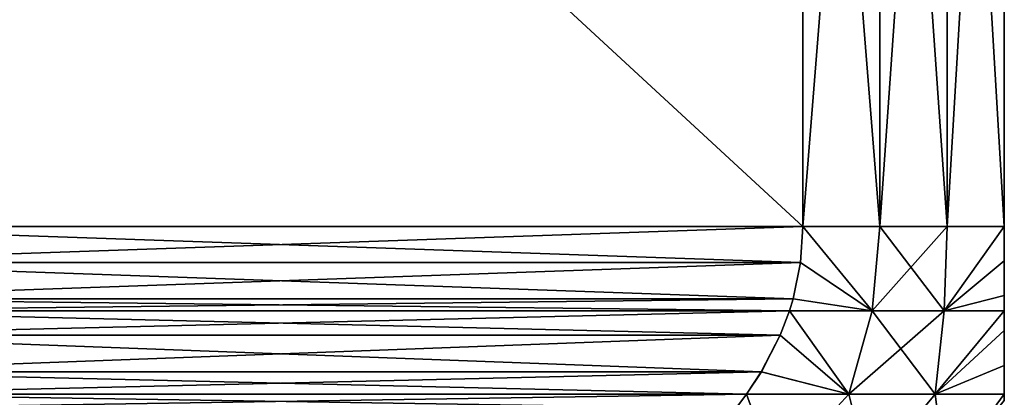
# Model space of a CAD drawing. Header units: metres. Extents: x -90 to 304, y -90 to 74.
# Tile 17 of 256: x -56.16 to -48, y 26.58 to 29.72. Entities that reach past the tile are written whole.
import ezdxf

# ---------------------------------------------------------------- set-up
doc = ezdxf.new("R2010")
doc.units = ezdxf.units.M
doc.layers.add('solid_21662050_350', color=7, linetype='CONTINUOUS')

msp = doc.modelspace()

# ---------------------------------------------------------------- linework, layer by layer
at = {"layer": 'solid_21662050_350'}
for points in [[(-49.669872, 28, -7.892305), (-58.330128, 36, -12.892304), (-49.669872, 36, -7.892305)], [(-58.330128, 28, -12.892304), (-58.330128, 36, -12.892304), (-49.669872, 28, -7.892305)], [(-58.330128, 28, 12.892304), (-49.669872, 36, 7.892305), (-58.330128, 36, 12.892304)], [(-49.669872, 28, 7.892305), (-49.669872, 36, 7.892305), (-58.330128, 28, 12.892304)], [(-49.669872, 28, -7.892305), (-49.669872, 36, -7.892305), (-49.031044, 36, -6.977247)], [(-49.031044, 28, -6.977247), (-49.669872, 28, -7.892305), (-49.031044, 36, -6.977247)], [(-49.031044, 28, 6.977247), (-49.031044, 36, 6.977247), (-49.669872, 36, 7.892305)], [(-49.031044, 28, 6.977247), (-49.669872, 36, 7.892305), (-49.669872, 28, 7.892305)], [(-49.031044, 28, -6.977247), (-49.031044, 36, -6.977247), (-48.473049, 36, -6.010772)], [(-48.473049, 28, -6.010772), (-49.031044, 28, -6.977247), (-48.473049, 36, -6.010772)], [(-48.473049, 28, 6.010772), (-48.473049, 36, 6.010772), (-49.031044, 36, 6.977247)], [(-48.473049, 28, 6.010772), (-49.031044, 36, 6.977247), (-49.031044, 28, 6.977247)], [(-48.473049, 28, -6.010772), (-48.473049, 36, -6.010772), (-48, 36, -5)], [(-48, 28, -5), (-48.473049, 28, -6.010772), (-48, 36, -5)], [(-48, 28, 5), (-48, 36, 5), (-48.473049, 36, 6.010772)], [(-48, 28, 5), (-48.473049, 36, 6.010772), (-48.473049, 28, 6.010772)], [(-48, 28, 5), (-48, 28, -5), (-48, 36, -5)], [(-48, 28, 5), (-48, 36, -5), (-48, 36, 5)], [(-58.330128, 28, -12.892304), (-49.669872, 28, -7.892305), (-49.690186, 27.700054, -7.904031)], [(-58.309811, 27.700022, -12.880576), (-58.330128, 28, -12.892304), (-49.690186, 27.700054, -7.904031)], [(-49.669872, 28, 7.892305), (-58.330128, 28, 12.892304), (-58.309818, 27.700062, 12.880579)], [(-49.690189, 27.700026, 7.904034), (-49.669872, 28, 7.892305), (-58.309818, 27.700062, 12.880579)], [(-49.690189, 27.700026, 7.904034), (-49.095276, 27.298431, 6.985941), (-49.669872, 28, 7.892305)], [(-49.09528, 27.298431, -6.985945), (-49.690186, 27.700054, -7.904031), (-49.669872, 28, -7.892305)], [(-49.09528, 27.298431, -6.985945), (-49.669872, 28, -7.892305), (-49.031044, 28, -6.977247)], [(-49.095276, 27.298431, 6.985941), (-49.031044, 28, 6.977247), (-49.669872, 28, 7.892305)], [(-49.09528, 27.298431, -6.985945), (-49.031044, 28, -6.977247), (-48.473049, 28, -6.010772)], [(-48.497612, 27.298431, -5.950753), (-49.09528, 27.298431, -6.985945), (-48.473049, 28, -6.010772)], [(-49.095276, 27.298431, 6.985941), (-48.497612, 27.298431, 5.950748), (-49.031044, 28, 6.977247)], [(-48.497612, 27.298431, 5.950748), (-48.473049, 28, 6.010772), (-49.031044, 28, 6.977247)], [(-48.497612, 27.298431, -5.950753), (-48.473049, 28, -6.010772), (-48, 28, -5)], [(-48, 27.71372, -4.978642), (-48.497612, 27.298431, -5.950753), (-48, 28, -5)], [(-48.497612, 27.298431, 5.950748), (-48, 28, 5), (-48.473049, 28, 6.010772)], [(-48.497612, 27.298431, 5.950748), (-48, 27.714067, 4.978695), (-48, 28, 5)], [(-48, 27.714067, 4.978695), (-48, 27.71372, -4.978642), (-48, 28, -5)], [(-48, 27.714067, 4.978695), (-48, 28, -5), (-48, 28, 5)], [(-49.690189, 27.700026, 7.904034), (-58.309818, 27.700062, 12.880579), (-58.247906, 27.399252, 12.844835)], [(-58.309811, 27.700022, -12.880576), (-49.690186, 27.700054, -7.904031), (-49.752094, 27.399244, -7.939776)], [(-58.309811, 27.700022, -12.880576), (-49.752094, 27.399244, -7.939776), (-58.247925, 27.399315, -12.844845)], [(-49.690189, 27.700026, 7.904034), (-58.247906, 27.399252, 12.844835), (-49.752075, 27.399321, 7.939764)], [(-49.09528, 27.298431, -6.985945), (-49.752094, 27.399244, -7.939776), (-49.690186, 27.700054, -7.904031)], [(-49.690189, 27.700026, 7.904034), (-49.752075, 27.399321, 7.939764), (-49.095276, 27.298431, 6.985941)], [(-48.497612, 27.298431, 5.950748), (-48, 27.426678, 4.91361), (-48, 27.714067, 4.978695)], [(-48, 27.71372, -4.978642), (-48, 27.426472, -4.91355), (-48.497612, 27.298431, -5.950753)], [(-48, 27.426678, 4.91361), (-48, 27.71372, -4.978642), (-48, 27.714067, 4.978695)], [(-48, 27.426678, 4.91361), (-48, 27.426472, -4.91355), (-48, 27.71372, -4.978642)], [(-58.247925, 27.399315, -12.844845), (-49.752094, 27.399244, -7.939776), (-49.782364, 27.298887, -7.957252)], [(-58.247925, 27.399315, -12.844845), (-49.782364, 27.298887, -7.957252), (-58.217636, 27.298885, -12.827357)], [(-49.752075, 27.399321, 7.939764), (-58.247906, 27.399252, 12.844835), (-58.217636, 27.298887, 12.827357)], [(-49.752075, 27.399321, 7.939764), (-58.217636, 27.298887, 12.827357), (-49.782364, 27.298885, 7.957253)], [(-49.752075, 27.399321, 7.939764), (-49.782364, 27.298885, 7.957253), (-49.095276, 27.298431, 6.985941)], [(-49.09528, 27.298431, -6.985945), (-49.782364, 27.298887, -7.957252), (-49.752094, 27.399244, -7.939776)], [(-48.497612, 27.298431, 5.950748), (-48, 27.298822, 4.870081), (-48, 27.426678, 4.91361)], [(-48, 27.426472, -4.91355), (-48, 27.298876, -4.8701), (-48.497612, 27.298431, -5.950753)], [(-48, 27.298822, 4.870081), (-48, 27.426472, -4.91355), (-48, 27.426678, 4.91361)], [(-48, 27.298822, 4.870081), (-48, 27.298876, -4.8701), (-48, 27.426472, -4.91355)], [(-58.217636, 27.298885, -12.827357), (-49.782364, 27.298887, -7.957252), (-49.858742, 27.096508, -8.001348)], [(-49.782364, 27.298885, 7.957253), (-58.217636, 27.298887, 12.827357), (-58.141262, 27.096514, 12.783263)], [(-58.141365, 27.09676, -12.783324), (-58.217636, 27.298885, -12.827357), (-49.858742, 27.096508, -8.001348)], [(-49.858631, 27.096769, 8.001284), (-49.782364, 27.298885, 7.957253), (-58.141262, 27.096514, 12.783263)], [(-49.290127, 26.607349, -7.013798), (-49.858742, 27.096508, -8.001348), (-49.782364, 27.298887, -7.957252)], [(-49.290119, 26.607349, 7.013784), (-49.782364, 27.298885, 7.957253), (-49.858631, 27.096769, 8.001284)], [(-49.290127, 26.607349, -7.013798), (-49.782364, 27.298887, -7.957252), (-49.09528, 27.298431, -6.985945)], [(-49.290119, 26.607349, 7.013784), (-49.095276, 27.298431, 6.985941), (-49.782364, 27.298885, 7.957253)], [(-49.290127, 26.607349, -7.013798), (-49.09528, 27.298431, -6.985945), (-48.497612, 27.298431, -5.950753)], [(-48.572559, 26.607349, -5.771338), (-49.290127, 26.607349, -7.013798), (-48.497612, 27.298431, -5.950753)], [(-49.290119, 26.607349, 7.013784), (-48.572552, 26.607349, 5.771321), (-49.095276, 27.298431, 6.985941)], [(-48.572552, 26.607349, 5.771321), (-48.497612, 27.298431, 5.950748), (-49.095276, 27.298431, 6.985941)], [(-48.572559, 26.607349, -5.771338), (-48.497612, 27.298431, -5.950753), (-48, 27.298876, -4.8701)], [(-48.572559, 26.607349, -5.771338), (-48, 27.298876, -4.8701), (-48, 27.137318, -4.801659)], [(-48.572552, 26.607349, 5.771321), (-48, 27.298822, 4.870081), (-48.497612, 27.298431, 5.950748)], [(-48.572552, 26.607349, 5.771321), (-48, 27.137386, 4.801692), (-48, 27.298822, 4.870081)], [(-48, 27.137386, 4.801692), (-48, 27.137318, -4.801659), (-48, 27.298876, -4.8701)], [(-48, 27.137386, 4.801692), (-48, 27.298876, -4.8701), (-48, 27.298822, 4.870081)], [(-48, 26.847231, -4.638552), (-48.572559, 26.607349, -5.771338), (-48, 27.137318, -4.801659)], [(-48.572552, 26.607349, 5.771321), (-48, 26.847082, 4.638454), (-48, 27.137386, 4.801692)], [(-48, 26.847082, 4.638454), (-48, 27.137318, -4.801659), (-48, 27.137386, 4.801692)], [(-48, 26.847082, 4.638454), (-48, 26.847231, -4.638552), (-48, 27.137318, -4.801659)], [(-57.985371, 26.793074, -12.693259), (-58.141365, 27.09676, -12.783324), (-49.858742, 27.096508, -8.001348)], [(-50.014626, 26.793081, 8.091347), (-49.858631, 27.096769, 8.001284), (-58.141262, 27.096514, 12.783263)], [(-50.014626, 26.793081, 8.091347), (-58.141262, 27.096514, 12.783263), (-57.985214, 26.792816, 12.693171)], [(-57.985371, 26.793074, -12.693259), (-49.858742, 27.096508, -8.001348), (-50.014786, 26.792814, -8.09144)], [(-49.290127, 26.607349, -7.013798), (-50.014786, 26.792814, -8.09144), (-49.858742, 27.096508, -8.001348)], [(-50.014626, 26.793081, 8.091347), (-49.290119, 26.607349, 7.013784), (-49.858631, 27.096769, 8.001284)], [(-57.985371, 26.793074, -12.693259), (-50.014786, 26.792814, -8.09144), (-50.13689, 26.607845, -8.161938)], [(-57.985371, 26.793074, -12.693259), (-50.13689, 26.607845, -8.161938), (-57.863159, 26.607916, -12.6227)], [(-50.014626, 26.793081, 8.091347), (-57.985214, 26.792816, 12.693171), (-57.863106, 26.607843, 12.622671)], [(-50.014626, 26.793081, 8.091347), (-57.863106, 26.607843, 12.622671), (-50.136841, 26.607916, 8.161909)], [(-49.290127, 26.607349, -7.013798), (-50.13689, 26.607845, -8.161938), (-50.014786, 26.792814, -8.09144)], [(-50.014626, 26.793081, 8.091347), (-50.136841, 26.607916, 8.161909), (-49.290119, 26.607349, 7.013784)], [(-48, 26.847231, -4.638552), (-48, 26.607653, -4.460568), (-48.572559, 26.607349, -5.771338)], [(-48.572552, 26.607349, 5.771321), (-48, 26.607632, 4.460552), (-48, 26.847082, 4.638454)], [(-48, 26.607632, 4.460552), (-48, 26.607653, -4.460568), (-48, 26.847231, -4.638552)], [(-48, 26.607632, 4.460552), (-48, 26.847231, -4.638552), (-48, 26.847082, 4.638454)], [(-57.863159, 26.607916, -12.6227), (-50.13689, 26.607845, -8.161938), (-50.227543, 26.488798, -8.214275)], [(-57.772751, 26.489164, -12.570503), (-57.863159, 26.607916, -12.6227), (-50.227543, 26.488798, -8.214275)], [(-50.136841, 26.607916, 8.161909), (-57.863106, 26.607843, 12.622671), (-57.772457, 26.488798, 12.570334)], [(-50.227242, 26.489174, 8.214102), (-50.136841, 26.607916, 8.161909), (-57.772457, 26.488798, 12.570334)], [(-49.898266, 25.944099, -7.460066), (-50.227543, 26.488798, -8.214275), (-50.13689, 26.607845, -8.161938)], [(-49.898239, 25.944099, 7.460027), (-50.136841, 26.607916, 8.161909), (-50.227242, 26.489174, 8.214102)], [(-49.898266, 25.944099, -7.460066), (-50.13689, 26.607845, -8.161938), (-49.290127, 26.607349, -7.013798)], [(-49.898239, 25.944099, 7.460027), (-49.290119, 26.607349, 7.013784), (-50.136841, 26.607916, 8.161909)], [(-49.124641, 25.944099, -6.27887), (-49.898266, 25.944099, -7.460066), (-49.290127, 26.607349, -7.013798)], [(-49.898239, 25.944099, 7.460027), (-49.124634, 25.944099, 6.278856), (-49.290119, 26.607349, 7.013784)], [(-49.124641, 25.944099, -6.27887), (-49.290127, 26.607349, -7.013798), (-48.572559, 26.607349, -5.771338)], [(-49.124634, 25.944099, 6.278856), (-48.572552, 26.607349, 5.771321), (-49.290119, 26.607349, 7.013784)], [(-48.488514, 25.944099, -5.018291), (-49.124641, 25.944099, -6.27887), (-48.572559, 26.607349, -5.771338)], [(-49.124634, 25.944099, 6.278856), (-48.488518, 25.944099, 5.018308), (-48.572552, 26.607349, 5.771321)], [(-48.488514, 25.944099, -5.018291), (-48.572559, 26.607349, -5.771338), (-48, 26.607653, -4.460568)], [(-48.488518, 25.944099, 5.018308), (-48, 26.607632, 4.460552), (-48.572552, 26.607349, 5.771321)], [(-48.488518, 25.944099, 5.018308), (-48, 26.556356, 4.416877), (-48, 26.607632, 4.460552)], [(-48.488514, 25.944099, -5.018291), (-48, 26.607653, -4.460568), (-48, 26.556667, -4.417147)], [(-48, 26.556356, 4.416877), (-48, 26.556667, -4.417147), (-48, 26.607653, -4.460568)], [(-48, 26.556356, 4.416877), (-48, 26.607653, -4.460568), (-48, 26.607632, 4.460552)]]:
    msp.add_3dface(points, dxfattribs=at)

doc.saveas('drawing.dxf')
